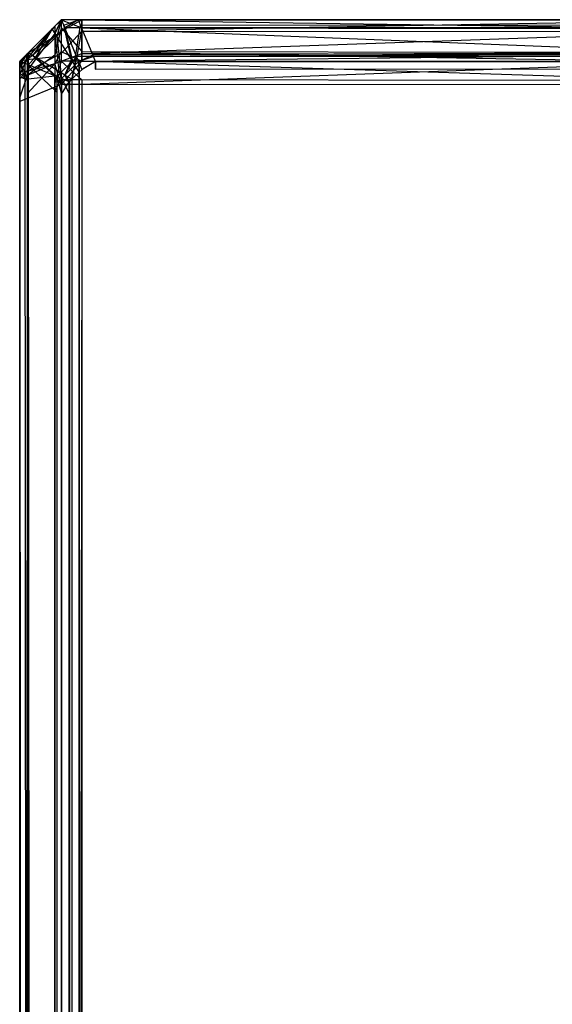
# Model space of a CAD drawing. Extents: x 0 to 0.996, y -0.498 to 0.
# Tile 39 of 101: x 0 to 0.0064, y -0.01182 to 0. Entities that reach past the tile are written whole.
import ezdxf

# ---------------------------------------------------------------- set-up
doc = ezdxf.new("R2010")
doc.units = 0
doc.layers.add('L31_KORPUS3_2___REPLACEMTFOREMP', color=7, linetype='CONTINUOUS')
doc.layers.add('L33_KORPUS3_4___REPLACEMTFOREMP', color=7, linetype='CONTINUOUS')

msp = doc.modelspace()

# ---------------------------------------------------------------- linework, layer by layer
at = {"layer": 'L31_KORPUS3_2___REPLACEMTFOREMP', "color": 8}
for points, invisible_edges in [([(0.000104, -0.000399, 0.00719), (0.000392, -0.000111, 0.007018), (0.000104, -0.000399, 0.007018), (0.000104, -0.000399, 0.00719)], 13), ([(0.000392, -0.000111, 0.007018), (0.000104, -0.000399, 0.00719), (0.000392, -0.000111, 0.00719), (0.000392, -0.000111, 0.007018)], 14), ([(0.000191, -0.000452, 0.007289), (0.000392, -0.000111, 0.00719), (0.000104, -0.000399, 0.00719), (0.000191, -0.000452, 0.007289)], 13), ([(0.000104, -0.000399, 0.007018), (0.000392, -0.000111, 0.000565), (0.000104, -0.000399, 0.000565), (0.000104, -0.000399, 0.007018)], 13), ([(0.000392, -0.000111, 0.000565), (0.000104, -0.000399, 0.007018), (0.000392, -0.000111, 0.007018), (0.000392, -0.000111, 0.000565)], 14), ([(0.000104, -0.000399, 0.000565), (0.000392, -0.000111, 0.0005), (0.000104, -0.000399, 0.0005), (0.000104, -0.000399, 0.000565)], 13), ([(0.000392, -0.000111, 0.0005), (0.000104, -0.000399, 0.000565), (0.000392, -0.000111, 0.000565), (0.000392, -0.000111, 0.0005)], 14), ([(0.000392, -0.000111, 0.0005), (0.00016, -0.000433, 0.000436), (0.000104, -0.000399, 0.0005), (0.000392, -0.000111, 0.0005)], 13), ([(0.00016, -0.000433, 0.000436), (0.000392, -0.000111, 0.0005), (0.000427, -0.000166, 0.000436), (0.00016, -0.000433, 0.000436)], 14), ([(0.000392, -0.000111, 0.00719), (0.000191, -0.000452, 0.007289), (0.000446, -0.000197, 0.007289), (0.000392, -0.000111, 0.00719)], 14), ([(0.000502, -0.000001, 0.0005), (0.000427, -0.000166, 0.000436), (0.000392, -0.000111, 0.0005), (0.000502, -0.000001, 0.0005)], 13), ([(0.000392, -0.000111, 0.000565), (0.000502, -0.000001, 0.0005), (0.000392, -0.000111, 0.0005), (0.000392, -0.000111, 0.000565)], 13), ([(0.000502, -0.000001, 0.0005), (0.000392, -0.000111, 0.000565), (0.000502, -0.000001, 0.000565), (0.000502, -0.000001, 0.0005)], 14), ([(0.000392, -0.000111, 0.007018), (0.000502, -0.000001, 0.000565), (0.000392, -0.000111, 0.000565), (0.000392, -0.000111, 0.007018)], 13), ([(0.000502, -0.000001, 0.000565), (0.000392, -0.000111, 0.007018), (0.000502, -0.000001, 0.007018), (0.000502, -0.000001, 0.000565)], 14), ([(0.000446, -0.000197, 0.007289), (0.000502, -0.000001, 0.00719), (0.000392, -0.000111, 0.00719), (0.000446, -0.000197, 0.007289)], 13), ([(0.000392, -0.000111, 0.00719), (0.000502, -0.000001, 0.007018), (0.000392, -0.000111, 0.007018), (0.000392, -0.000111, 0.00719)], 13), ([(0.000502, -0.000001, 0.007018), (0.000392, -0.000111, 0.00719), (0.000502, -0.000001, 0.00719), (0.000502, -0.000001, 0.007018)], 14), ([(0.000427, -0.000166, 0.000436), (0.000502, -0.000001, 0.0005), (0.000529, -0.000065, 0.000436), (0.000427, -0.000166, 0.000436)], 14), ([(0.000529, -0.000065, 0.000436), (0.000621, -0.000477, 0.00008), (0.000427, -0.000166, 0.000436), (0.000529, -0.000065, 0.000436)], 13), ([(0.000502, -0.000001, 0.00719), (0.000446, -0.000197, 0.007289), (0.000543, -0.0001, 0.007289), (0.000502, -0.000001, 0.00719)], 14), ([(0.000633, -0.000497, 0.007633), (0.000543, -0.0001, 0.007289), (0.000446, -0.000197, 0.007289), (0.000633, -0.000497, 0.007633)], 13), ([(0.000543, -0.0001, 0.007289), (0.000705, -0.000001, 0.00719), (0.000502, -0.000001, 0.00719), (0.000543, -0.0001, 0.007289)], 13), ([(0.000502, -0.000001, 0.007018), (0.000705, -0.000001, 0.000565), (0.000502, -0.000001, 0.000565), (0.000502, -0.000001, 0.007018)], 13), ([(0.000705, -0.000001, 0.000565), (0.000502, -0.000001, 0.007018), (0.000705, -0.000001, 0.007018), (0.000705, -0.000001, 0.000565)], 14), ([(0.000502, -0.000001, 0.00719), (0.000705, -0.000001, 0.007018), (0.000502, -0.000001, 0.007018), (0.000502, -0.000001, 0.00719)], 13), ([(0.000705, -0.000001, 0.007018), (0.000502, -0.000001, 0.00719), (0.000705, -0.000001, 0.00719), (0.000705, -0.000001, 0.007018)], 14), ([(0.000502, -0.000001, 0.000565), (0.000705, -0.000001, 0.0005), (0.000502, -0.000001, 0.0005), (0.000502, -0.000001, 0.000565)], 13), ([(0.000705, -0.000001, 0.0005), (0.000502, -0.000001, 0.000565), (0.000705, -0.000001, 0.000565), (0.000705, -0.000001, 0.0005)], 14), ([(0.000705, -0.000001, 0.0005), (0.000529, -0.000065, 0.000436), (0.000502, -0.000001, 0.0005), (0.000705, -0.000001, 0.0005)], 13), ([(0.000529, -0.000065, 0.000436), (0.000705, -0.000001, 0.0005), (0.000732, -0.000065, 0.000436), (0.000529, -0.000065, 0.000436)], 14), ([(0.000621, -0.000477, 0.00008), (0.000529, -0.000065, 0.000436), (0.000676, -0.000421, 0.00008), (0.000621, -0.000477, 0.00008)], 14), ([(0.000732, -0.000065, 0.000436), (0.000676, -0.000421, 0.00008), (0.000529, -0.000065, 0.000436), (0.000732, -0.000065, 0.000436)], 13), ([(0.000705, -0.000001, 0.00719), (0.000543, -0.0001, 0.007289), (0.000746, -0.0001, 0.007289), (0.000705, -0.000001, 0.00719)], 14), ([(0.000543, -0.0001, 0.007289), (0.000633, -0.000497, 0.007633), (0.000686, -0.000444, 0.007633), (0.000543, -0.0001, 0.007289)], 14), ([(0.000686, -0.000444, 0.007633), (0.000746, -0.0001, 0.007289), (0.000543, -0.0001, 0.007289), (0.000686, -0.000444, 0.007633)], 13), ([(0.000676, -0.000421, 0.00008), (0.000732, -0.000065, 0.000436), (0.000879, -0.000421, 0.00008), (0.000676, -0.000421, 0.00008)], 14), ([(0.000746, -0.0001, 0.007289), (0.000686, -0.000444, 0.007633), (0.000889, -0.000444, 0.007633), (0.000746, -0.0001, 0.007289)], 14), ([(0.000746, -0.0001, 0.007289), (0.098, -0.000001, 0.00719), (0.000705, -0.000001, 0.00719), (0.000746, -0.0001, 0.007289)], 13), ([(0.000705, -0.000001, 0.000565), (0.098, -0.000001, 0.007018), (0.098, -0.000001, 0.000565), (0.000705, -0.000001, 0.000565)], 13), ([(0.098, -0.000001, 0.007018), (0.000705, -0.000001, 0.000565), (0.000705, -0.000001, 0.007018), (0.098, -0.000001, 0.007018)], 14), ([(0.000705, -0.000001, 0.00719), (0.098, -0.000001, 0.007018), (0.000705, -0.000001, 0.007018), (0.000705, -0.000001, 0.00719)], 13), ([(0.098, -0.000001, 0.007018), (0.000705, -0.000001, 0.00719), (0.098, -0.000001, 0.00719), (0.098, -0.000001, 0.007018)], 14), ([(0.098, -0.000001, 0.0005), (0.000732, -0.000065, 0.000436), (0.000705, -0.000001, 0.0005), (0.098, -0.000001, 0.0005)], 13), ([(0.000705, -0.000001, 0.000565), (0.098, -0.000001, 0.0005), (0.000705, -0.000001, 0.0005), (0.000705, -0.000001, 0.000565)], 13), ([(0.098, -0.000001, 0.0005), (0.000705, -0.000001, 0.000565), (0.098, -0.000001, 0.000565), (0.098, -0.000001, 0.0005)], 14), ([(0.000732, -0.000065, 0.000436), (0.098, -0.000001, 0.0005), (0.098, -0.000065, 0.000436), (0.000732, -0.000065, 0.000436)], 14), ([(0.098, -0.000065, 0.000436), (0.000879, -0.000421, 0.00008), (0.000732, -0.000065, 0.000436), (0.098, -0.000065, 0.000436)], 13), ([(0.098, -0.000001, 0.00719), (0.000746, -0.0001, 0.007289), (0.098, -0.0001, 0.007289), (0.098, -0.000001, 0.00719)], 14), ([(0.000889, -0.000444, 0.007633), (0.098, -0.0001, 0.007289), (0.000746, -0.0001, 0.007289), (0.000889, -0.000444, 0.007633)], 13), ([(0.000879, -0.000421, 0.00008), (0.098, -0.000065, 0.000436), (0.098, -0.000421, 0.00008), (0.000879, -0.000421, 0.00008)], 14), ([(0.098, -0.0001, 0.007289), (0.000889, -0.000444, 0.007633), (0.098, -0.000444, 0.007633), (0.098, -0.0001, 0.007289)], 14), ([(0.000427, -0.000166, 0.000436), (0.000474, -0.000623, 0.00008), (0.00016, -0.000433, 0.000436), (0.000427, -0.000166, 0.000436)], 13), ([(0.000494, -0.000636, 0.007633), (0.000446, -0.000197, 0.007289), (0.000191, -0.000452, 0.007289), (0.000494, -0.000636, 0.007633)], 13), ([(0.000474, -0.000623, 0.00008), (0.000427, -0.000166, 0.000436), (0.000621, -0.000477, 0.00008), (0.000474, -0.000623, 0.00008)], 14), ([(0.000446, -0.000197, 0.007289), (0.000494, -0.000636, 0.007633), (0.000633, -0.000497, 0.007633), (0.000446, -0.000197, 0.007289)], 14), ([(0.000002, -0.000501, 0.00719), (0.000104, -0.000399, 0.007018), (0.000002, -0.000501, 0.007018), (0.000002, -0.000501, 0.00719)], 13), ([(0.000104, -0.000399, 0.007018), (0.000002, -0.000501, 0.00719), (0.000104, -0.000399, 0.00719), (0.000104, -0.000399, 0.007018)], 14), ([(0.000101, -0.000542, 0.007289), (0.000104, -0.000399, 0.00719), (0.000002, -0.000501, 0.00719), (0.000101, -0.000542, 0.007289)], 13), ([(0.000002, -0.000501, 0.007018), (0.000104, -0.000399, 0.000565), (0.000002, -0.000501, 0.000565), (0.000002, -0.000501, 0.007018)], 13), ([(0.000104, -0.000399, 0.000565), (0.000002, -0.000501, 0.007018), (0.000104, -0.000399, 0.007018), (0.000104, -0.000399, 0.000565)], 14), ([(0.000002, -0.000501, 0.000565), (0.000104, -0.000399, 0.0005), (0.000002, -0.000501, 0.0005), (0.000002, -0.000501, 0.000565)], 13), ([(0.000104, -0.000399, 0.0005), (0.000002, -0.000501, 0.000565), (0.000104, -0.000399, 0.000565), (0.000104, -0.000399, 0.0005)], 14), ([(0.000104, -0.000399, 0.0005), (0.000066, -0.000527, 0.000436), (0.000002, -0.000501, 0.0005), (0.000104, -0.000399, 0.0005)], 13), ([(0.000066, -0.000527, 0.000436), (0.000104, -0.000399, 0.0005), (0.00016, -0.000433, 0.000436), (0.000066, -0.000527, 0.000436)], 14), ([(0.00016, -0.000433, 0.000436), (0.000423, -0.000675, 0.00008), (0.000066, -0.000527, 0.000436), (0.00016, -0.000433, 0.000436)], 13), ([(0.000104, -0.000399, 0.00719), (0.000101, -0.000542, 0.007289), (0.000191, -0.000452, 0.007289), (0.000104, -0.000399, 0.00719)], 14), ([(0.000445, -0.000685, 0.007633), (0.000191, -0.000452, 0.007289), (0.000101, -0.000542, 0.007289), (0.000445, -0.000685, 0.007633)], 13), ([(0.000423, -0.000675, 0.00008), (0.00016, -0.000433, 0.000436), (0.000474, -0.000623, 0.00008), (0.000423, -0.000675, 0.00008)], 14), ([(0.000191, -0.000452, 0.007289), (0.000445, -0.000685, 0.007633), (0.000494, -0.000636, 0.007633), (0.000191, -0.000452, 0.007289)], 14), ([(0.000676, -0.000421, 0.00008), (0.000664, -0.000546), (0.000621, -0.000477, 0.00008), (0.000676, -0.000421, 0.00008)], 13), ([(0.000664, -0.000546, 0.00769), (0.000686, -0.000444, 0.007633), (0.000633, -0.000497, 0.007633), (0.000664, -0.000546, 0.00769)], 13), ([(0.000664, -0.000546), (0.000676, -0.000421, 0.00008), (0.000709, -0.000501), (0.000664, -0.000546)], 14), ([(0.000686, -0.000444, 0.007633), (0.000664, -0.000546, 0.00769), (0.000709, -0.000501, 0.00769), (0.000686, -0.000444, 0.007633)], 14), ([(0.000879, -0.000421, 0.00008), (0.000709, -0.000501), (0.000676, -0.000421, 0.00008), (0.000879, -0.000421, 0.00008)], 13), ([(0.000709, -0.000501, 0.00769), (0.000889, -0.000444, 0.007633), (0.000686, -0.000444, 0.007633), (0.000709, -0.000501, 0.00769)], 13), ([(0.000709, -0.000501), (0.000879, -0.000421, 0.00008), (0.000912, -0.000501), (0.000709, -0.000501)], 14), ([(0.000889, -0.000444, 0.007633), (0.000709, -0.000501, 0.00769), (0.000912, -0.000501, 0.00769), (0.000889, -0.000444, 0.007633)], 14), ([(0.098, -0.000421, 0.00008), (0.000912, -0.000501), (0.000879, -0.000421, 0.00008), (0.098, -0.000421, 0.00008)], 13), ([(0.000912, -0.000501, 0.00769), (0.098, -0.000444, 0.007633), (0.000889, -0.000444, 0.007633), (0.000912, -0.000501, 0.00769)], 13), ([(0.000912, -0.000501), (0.098, -0.000421, 0.00008), (0.098, -0.000501), (0.000912, -0.000501)], 14), ([(0.098, -0.000444, 0.007633), (0.000912, -0.000501, 0.00769), (0.098, -0.000501, 0.00769), (0.098, -0.000444, 0.007633)], 14), ([(0.000002, -0.000501, 0.007018), (0.000002, -0.000687, 0.000565), (0.000002, -0.000687, 0.007018), (0.000002, -0.000501, 0.007018)], 13), ([(0.000002, -0.000687, 0.000565), (0.000002, -0.000501, 0.007018), (0.000002, -0.000501, 0.000565), (0.000002, -0.000687, 0.000565)], 14), ([(0.000002, -0.000501, 0.00719), (0.000002, -0.000687, 0.007018), (0.000002, -0.000687, 0.00719), (0.000002, -0.000501, 0.00719)], 13), ([(0.000002, -0.000687, 0.007018), (0.000002, -0.000501, 0.00719), (0.000002, -0.000501, 0.007018), (0.000002, -0.000687, 0.007018)], 14), ([(0.000002, -0.000501, 0.0005), (0.000066, -0.000714, 0.000436), (0.000002, -0.000687, 0.0005), (0.000002, -0.000501, 0.0005)], 13), ([(0.000066, -0.000714, 0.000436), (0.000002, -0.000501, 0.0005), (0.000066, -0.000527, 0.000436), (0.000066, -0.000714, 0.000436)], 14), ([(0.000002, -0.000501, 0.000565), (0.000002, -0.000687, 0.0005), (0.000002, -0.000687, 0.000565), (0.000002, -0.000501, 0.000565)], 13), ([(0.000002, -0.000687, 0.0005), (0.000002, -0.000501, 0.000565), (0.000002, -0.000501, 0.0005), (0.000002, -0.000687, 0.0005)], 14), ([(0.000101, -0.000728, 0.007289), (0.000002, -0.000501, 0.00719), (0.000002, -0.000687, 0.00719), (0.000101, -0.000728, 0.007289)], 13), ([(0.000002, -0.000501, 0.00719), (0.000101, -0.000728, 0.007289), (0.000101, -0.000542, 0.007289), (0.000002, -0.000501, 0.00719)], 14), ([(0.000423, -0.000675, 0.00008), (0.000066, -0.000714, 0.000436), (0.000066, -0.000527, 0.000436), (0.000423, -0.000675, 0.00008)], 13), ([(0.000445, -0.000871, 0.007633), (0.000101, -0.000542, 0.007289), (0.000101, -0.000728, 0.007289), (0.000445, -0.000871, 0.007633)], 13), ([(0.000101, -0.000542, 0.007289), (0.000445, -0.000871, 0.007633), (0.000445, -0.000685, 0.007633), (0.000101, -0.000542, 0.007289)], 14), ([(0.000621, -0.000477, 0.00008), (0.000544, -0.000666), (0.000474, -0.000623, 0.00008), (0.000621, -0.000477, 0.00008)], 13), ([(0.000544, -0.000666, 0.00769), (0.000633, -0.000497, 0.007633), (0.000494, -0.000636, 0.007633), (0.000544, -0.000666, 0.00769)], 13), ([(0.000544, -0.000666), (0.000621, -0.000477, 0.00008), (0.000664, -0.000546), (0.000544, -0.000666)], 14), ([(0.000633, -0.000497, 0.007633), (0.000544, -0.000666, 0.00769), (0.000664, -0.000546, 0.00769), (0.000633, -0.000497, 0.007633)], 14), ([(0.000628, -0.000717, 0.00769), (0.000664, -0.000546, 0.00769), (0.000544, -0.000666, 0.00769), (0.000628, -0.000717, 0.00769)], 13), ([(0.000664, -0.000546), (0.000627, -0.000716), (0.000544, -0.000666), (0.000664, -0.000546)], 13), ([(0.000627, -0.000716), (0.000664, -0.000546), (0.000715, -0.000629), (0.000627, -0.000716)], 14), ([(0.000664, -0.000546, 0.00769), (0.000628, -0.000717, 0.00769), (0.000716, -0.00063, 0.00769), (0.000664, -0.000546, 0.00769)], 14), ([(0.000709, -0.000501), (0.000715, -0.000629), (0.000664, -0.000546), (0.000709, -0.000501)], 13), ([(0.000716, -0.00063, 0.00769), (0.000709, -0.000501, 0.00769), (0.000664, -0.000546, 0.00769), (0.000716, -0.00063, 0.00769)], 13), ([(0.000715, -0.000629), (0.000709, -0.000501), (0.000748, -0.000595), (0.000715, -0.000629)], 14), ([(0.000912, -0.000501), (0.000748, -0.000595), (0.000709, -0.000501), (0.000912, -0.000501)], 13), ([(0.000749, -0.000597, 0.00769), (0.000912, -0.000501, 0.00769), (0.000709, -0.000501, 0.00769), (0.000749, -0.000597, 0.00769)], 13), ([(0.000709, -0.000501, 0.00769), (0.000716, -0.00063, 0.00769), (0.000749, -0.000597, 0.00769), (0.000709, -0.000501, 0.00769)], 14), ([(0.000748, -0.000595), (0.000912, -0.000501), (0.000912, -0.000595), (0.000748, -0.000595)], 14), ([(0.000912, -0.000501, 0.00769), (0.000749, -0.000597, 0.00769), (0.000912, -0.000597, 0.00769), (0.000912, -0.000501, 0.00769)], 14), ([(0.098, -0.000501), (0.000912, -0.000595), (0.000912, -0.000501), (0.098, -0.000501)], 13), ([(0.000912, -0.000595), (0.098, -0.000501), (0.098, -0.000595), (0.000912, -0.000595)], 14), ([(0.098, -0.000597, 0.00769), (0.000912, -0.000501, 0.00769), (0.000912, -0.000597, 0.00769), (0.098, -0.000597, 0.00769)], 13), ([(0.000912, -0.000501, 0.00769), (0.098, -0.000597, 0.00769), (0.098, -0.000501, 0.00769), (0.000912, -0.000501, 0.00769)], 14), ([(0.000002, -0.000687, 0.007018), (0.000002, -0.497292, 0.000565), (0.000002, -0.497292, 0.007018), (0.000002, -0.000687, 0.007018)], 13), ([(0.000002, -0.497292, 0.000565), (0.000002, -0.000687, 0.007018), (0.000002, -0.000687, 0.000565), (0.000002, -0.497292, 0.000565)], 14), ([(0.000002, -0.000687, 0.00719), (0.000002, -0.497292, 0.007018), (0.000002, -0.497292, 0.00719), (0.000002, -0.000687, 0.00719)], 13), ([(0.000002, -0.497292, 0.007018), (0.000002, -0.000687, 0.00719), (0.000002, -0.000687, 0.007018), (0.000002, -0.497292, 0.007018)], 14), ([(0.000101, -0.497252, 0.007289), (0.000002, -0.000687, 0.00719), (0.000002, -0.497292, 0.00719), (0.000101, -0.497252, 0.007289)], 13), ([(0.000002, -0.000687, 0.00719), (0.000101, -0.497252, 0.007289), (0.000101, -0.000728, 0.007289), (0.000002, -0.000687, 0.00719)], 14), ([(0.000002, -0.000687, 0.000565), (0.000002, -0.497292, 0.0005), (0.000002, -0.497292, 0.000565), (0.000002, -0.000687, 0.000565)], 13), ([(0.000002, -0.497292, 0.0005), (0.000002, -0.000687, 0.000565), (0.000002, -0.000687, 0.0005), (0.000002, -0.497292, 0.0005)], 14), ([(0.000002, -0.000687, 0.0005), (0.000066, -0.497266, 0.000436), (0.000002, -0.497292, 0.0005), (0.000002, -0.000687, 0.0005)], 13), ([(0.000066, -0.497266, 0.000436), (0.000002, -0.000687, 0.0005), (0.000066, -0.000714, 0.000436), (0.000066, -0.497266, 0.000436)], 14), ([(0.000066, -0.000714, 0.000436), (0.000423, -0.000675, 0.00008), (0.000423, -0.000861, 0.00008), (0.000066, -0.000714, 0.000436)], 14), ([(0.000474, -0.000623, 0.00008), (0.000502, -0.000708), (0.000423, -0.000675, 0.00008), (0.000474, -0.000623, 0.00008)], 13), ([(0.000502, -0.000708), (0.000423, -0.000861, 0.00008), (0.000423, -0.000675, 0.00008), (0.000502, -0.000708)], 13), ([(0.000423, -0.000861, 0.00008), (0.000502, -0.000708), (0.000502, -0.000894), (0.000423, -0.000861, 0.00008)], 14), ([(0.000502, -0.000708, 0.00769), (0.000494, -0.000636, 0.007633), (0.000445, -0.000685, 0.007633), (0.000502, -0.000708, 0.00769)], 13), ([(0.000502, -0.000894, 0.00769), (0.000445, -0.000685, 0.007633), (0.000445, -0.000871, 0.007633), (0.000502, -0.000894, 0.00769)], 13), ([(0.000445, -0.000685, 0.007633), (0.000502, -0.000894, 0.00769), (0.000502, -0.000708, 0.00769), (0.000445, -0.000685, 0.007633)], 14), ([(0.000502, -0.000708), (0.000474, -0.000623, 0.00008), (0.000544, -0.000666), (0.000502, -0.000708)], 14), ([(0.000494, -0.000636, 0.007633), (0.000502, -0.000708, 0.00769), (0.000544, -0.000666, 0.00769), (0.000494, -0.000636, 0.007633)], 14), ([(0.000598, -0.000748, 0.00769), (0.000544, -0.000666, 0.00769), (0.000502, -0.000708, 0.00769), (0.000598, -0.000748, 0.00769)], 13), ([(0.000544, -0.000666), (0.000596, -0.000747), (0.000502, -0.000708), (0.000544, -0.000666)], 13), ([(0.000596, -0.000747), (0.000502, -0.000894), (0.000502, -0.000708), (0.000596, -0.000747)], 13), ([(0.000598, -0.000894, 0.00769), (0.000502, -0.000708, 0.00769), (0.000502, -0.000894, 0.00769), (0.000598, -0.000894, 0.00769)], 13), ([(0.000502, -0.000708, 0.00769), (0.000598, -0.000894, 0.00769), (0.000598, -0.000748, 0.00769), (0.000502, -0.000708, 0.00769)], 14), ([(0.000544, -0.000666, 0.00769), (0.000598, -0.000748, 0.00769), (0.000628, -0.000717, 0.00769), (0.000544, -0.000666, 0.00769)], 14), ([(0.000596, -0.000747), (0.000544, -0.000666), (0.000627, -0.000716), (0.000596, -0.000747)], 14), ([(0.000632, -0.497291), (0.000627, -0.000716), (0.000715, -0.000629), (0.000632, -0.497291)], 13), ([(0.000628, -0.000717, 0.00769), (0.000634, -0.49729, 0.00769), (0.000716, -0.00063, 0.00769), (0.000628, -0.000717, 0.00769)], 13), ([(0.000632, -0.497291), (0.000715, -0.000629), (0.000711, -0.49737), (0.000632, -0.497291)], 10), ([(0.000716, -0.00063, 0.00769), (0.000634, -0.49729, 0.00769), (0.000712, -0.497369, 0.00769), (0.000716, -0.00063, 0.00769)], 10), ([(0.000711, -0.49737), (0.000715, -0.000629), (0.000748, -0.497407), (0.000711, -0.49737)], 13), ([(0.000716, -0.00063, 0.00769), (0.000712, -0.497369, 0.00769), (0.000749, -0.497405, 0.00769), (0.000716, -0.00063, 0.00769)], 13), ([(0.000748, -0.497407), (0.000715, -0.000629), (0.000748, -0.000595), (0.000748, -0.497407)], 14), ([(0.000716, -0.00063, 0.00769), (0.000749, -0.497405, 0.00769), (0.000749, -0.000597, 0.00769), (0.000716, -0.00063, 0.00769)], 10), ([(0.000748, -0.497407), (0.000748, -0.000595), (0.000909, -0.497407), (0.000748, -0.497407)], 15), ([(0.000909, -0.497407), (0.000748, -0.000595), (0.000912, -0.000595), (0.000909, -0.497407)], 15), ([(0.000749, -0.000597, 0.00769), (0.000749, -0.497405, 0.00769), (0.000909, -0.497405, 0.00769), (0.000749, -0.000597, 0.00769)], 15), ([(0.000749, -0.000597, 0.00769), (0.000909, -0.497405, 0.00769), (0.000912, -0.000597, 0.00769), (0.000749, -0.000597, 0.00769)], 15), ([(0.000909, -0.497407), (0.000912, -0.000595), (0.098, -0.497407), (0.000909, -0.497407)], 15), ([(0.000912, -0.000597, 0.00769), (0.000909, -0.497405, 0.00769), (0.098, -0.497405, 0.00769), (0.000912, -0.000597, 0.00769)], 15), ([(0.098, -0.497407), (0.000912, -0.000595), (0.098, -0.000595), (0.098, -0.497407)], 15), ([(0.000912, -0.000597, 0.00769), (0.098, -0.497405, 0.00769), (0.098, -0.000597, 0.00769), (0.000912, -0.000597, 0.00769)], 15), ([(0.000066, -0.000714, 0.000436), (0.000423, -0.497118, 0.00008), (0.000066, -0.497266, 0.000436), (0.000066, -0.000714, 0.000436)], 13), ([(0.000423, -0.497118, 0.00008), (0.000066, -0.000714, 0.000436), (0.000423, -0.000861, 0.00008), (0.000423, -0.497118, 0.00008)], 14), ([(0.000445, -0.497109, 0.007633), (0.000101, -0.000728, 0.007289), (0.000101, -0.497252, 0.007289), (0.000445, -0.497109, 0.007633)], 13), ([(0.000101, -0.000728, 0.007289), (0.000445, -0.497109, 0.007633), (0.000445, -0.000871, 0.007633), (0.000101, -0.000728, 0.007289)], 14), ([(0.000502, -0.000894), (0.000596, -0.000747), (0.000596, -0.000894), (0.000502, -0.000894)], 14), ([(0.000627, -0.000716), (0.000596, -0.000894), (0.000596, -0.000747), (0.000627, -0.000716)], 13), ([(0.000632, -0.497291), (0.000596, -0.000894), (0.000627, -0.000716), (0.000632, -0.497291)], 10), ([(0.000598, -0.000748, 0.00769), (0.000634, -0.49729, 0.00769), (0.000628, -0.000717, 0.00769), (0.000598, -0.000748, 0.00769)], 10), ([(0.000598, -0.000894, 0.00769), (0.000634, -0.49729, 0.00769), (0.000598, -0.000748, 0.00769), (0.000598, -0.000894, 0.00769)], 13), ([(0.000423, -0.000861, 0.00008), (0.000502, -0.497086), (0.000423, -0.497118, 0.00008), (0.000423, -0.000861, 0.00008)], 13), ([(0.000502, -0.497086), (0.000423, -0.000861, 0.00008), (0.000502, -0.000894), (0.000502, -0.497086)], 14), ([(0.000502, -0.497086, 0.00769), (0.000445, -0.000871, 0.007633), (0.000445, -0.497109, 0.007633), (0.000502, -0.497086, 0.00769)], 13), ([(0.000445, -0.000871, 0.007633), (0.000502, -0.497086, 0.00769), (0.000502, -0.000894, 0.00769), (0.000445, -0.000871, 0.007633)], 14), ([(0.000502, -0.000894), (0.000596, -0.497086), (0.000502, -0.497086), (0.000502, -0.000894)], 13), ([(0.000596, -0.497086), (0.000502, -0.000894), (0.000596, -0.000894), (0.000596, -0.497086)], 14), ([(0.000598, -0.497086, 0.00769), (0.000502, -0.000894, 0.00769), (0.000502, -0.497086, 0.00769), (0.000598, -0.497086, 0.00769)], 13), ([(0.000502, -0.000894, 0.00769), (0.000598, -0.497086, 0.00769), (0.000598, -0.000894, 0.00769), (0.000502, -0.000894, 0.00769)], 14), ([(0.000596, -0.000894), (0.000596, -0.497255), (0.000596, -0.497086), (0.000596, -0.000894)], 10), ([(0.000596, -0.497255), (0.000596, -0.000894), (0.000632, -0.497291), (0.000596, -0.497255)], 13), ([(0.000598, -0.497086, 0.00769), (0.000634, -0.49729, 0.00769), (0.000598, -0.000894, 0.00769), (0.000598, -0.497086, 0.00769)], 10)]:
    msp.add_3dface(points, dxfattribs=dict(at, invisible_edges=invisible_edges))
at = {"layer": 'L33_KORPUS3_4___REPLACEMTFOREMP', "color": 8, "invisible_edges": 14}
for points in [[(0.000424, -0.000077, 0.589587), (0.000424, -0.000077, 0.00767), (0.000089, -0.000411, 0.007808), (0.000424, -0.000077, 0.589587)], [(0.000424, -0.000077, 0.589587), (0.000089, -0.000411, 0.007808), (0.000089, -0.000411, 0.589449), (0.000424, -0.000077, 0.589587)], [(0.000424, -0.000077, 0.589859), (0.000424, -0.000077, 0.589587), (0.000089, -0.000411, 0.589449), (0.000424, -0.000077, 0.589859)], [(0.000424, -0.000077, 0.589859), (0.000089, -0.000411, 0.589449), (0.000089, -0.000411, 0.58972), (0.000424, -0.000077, 0.589859)], [(0.000424, -0.000077, 0.00767), (0.000424, -0.000077, 0.007419), (0.000089, -0.000411, 0.007558), (0.000424, -0.000077, 0.00767)], [(0.000089, -0.000411, 0.007808), (0.000424, -0.000077, 0.00767), (0.000089, -0.000411, 0.007558), (0.000089, -0.000411, 0.007808)], [(0.000424, -0.000077, 0.007419), (0.000089, -0.000462, 0.007506), (0.000089, -0.000411, 0.007558), (0.000424, -0.000077, 0.007419)], [(0.000424, -0.000077, 0.007419), (0.000424, -0.000167, 0.007329), (0.000089, -0.000462, 0.007506), (0.000424, -0.000077, 0.007419)], [(0.000424, -0.000077, 0.589859), (0.000089, -0.000411, 0.58972), (0.000424, -0.000201, 0.589983), (0.000424, -0.000077, 0.589859)], [(0.0005, -0.000001, 0.007387), (0.000424, -0.000167, 0.007329), (0.000424, -0.000077, 0.007419), (0.0005, -0.000001, 0.007387)], [(0.0005, -0.000001, 0.007387), (0.0005, -0.0001, 0.007288), (0.000424, -0.000167, 0.007329), (0.0005, -0.000001, 0.007387)], [(0.0005, -0.000001, 0.007638), (0.0005, -0.000001, 0.007387), (0.000424, -0.000077, 0.007419), (0.0005, -0.000001, 0.007638)], [(0.000424, -0.000077, 0.00767), (0.0005, -0.000001, 0.007638), (0.000424, -0.000077, 0.007419), (0.000424, -0.000077, 0.00767)], [(0.0005, -0.000001, 0.58989), (0.0005, -0.000001, 0.589619), (0.000424, -0.000077, 0.589587), (0.0005, -0.000001, 0.58989)], [(0.0005, -0.000001, 0.58989), (0.000424, -0.000077, 0.589587), (0.000424, -0.000077, 0.589859), (0.0005, -0.000001, 0.58989)], [(0.0005, -0.000001, 0.589619), (0.0005, -0.000001, 0.007638), (0.000424, -0.000077, 0.00767), (0.0005, -0.000001, 0.589619)], [(0.0005, -0.000001, 0.589619), (0.000424, -0.000077, 0.00767), (0.000424, -0.000077, 0.589587), (0.0005, -0.000001, 0.589619)], [(0.0005, -0.000001, 0.58989), (0.000424, -0.000077, 0.589859), (0.0005, -0.000137, 0.590027), (0.0005, -0.000001, 0.58989)], [(0.000424, -0.000077, 0.589859), (0.000424, -0.000201, 0.589983), (0.0005, -0.000137, 0.590027), (0.000424, -0.000077, 0.589859)], [(0.0005, -0.0001, 0.007288), (0.000424, -0.000425, 0.00707), (0.000424, -0.000167, 0.007329), (0.0005, -0.0001, 0.007288)], [(0.0005, -0.0001, 0.007288), (0.0005, -0.000383, 0.007005), (0.000424, -0.000425, 0.00707), (0.0005, -0.0001, 0.007288)], [(0.0005, -0.000001, 0.007387), (0.000746, -0.0001, 0.007288), (0.0005, -0.0001, 0.007288), (0.0005, -0.000001, 0.007387)], [(0.000746, -0.000001, 0.007387), (0.000746, -0.0001, 0.007288), (0.0005, -0.000001, 0.007387), (0.000746, -0.000001, 0.007387)], [(0.000746, -0.000137, 0.590027), (0.000746, -0.000001, 0.58989), (0.0005, -0.000137, 0.590027), (0.000746, -0.000137, 0.590027)], [(0.0005, -0.000137, 0.590027), (0.000746, -0.000001, 0.58989), (0.0005, -0.000001, 0.58989), (0.0005, -0.000137, 0.590027)], [(0.000746, -0.000001, 0.58989), (0.0005, -0.000001, 0.589619), (0.0005, -0.000001, 0.58989), (0.000746, -0.000001, 0.58989)], [(0.000746, -0.000001, 0.58989), (0.000746, -0.000001, 0.589619), (0.0005, -0.000001, 0.589619), (0.000746, -0.000001, 0.58989)], [(0.000746, -0.000001, 0.589619), (0.0005, -0.000001, 0.007638), (0.0005, -0.000001, 0.589619), (0.000746, -0.000001, 0.589619)], [(0.000746, -0.000001, 0.589619), (0.000746, -0.000001, 0.007638), (0.0005, -0.000001, 0.007638), (0.000746, -0.000001, 0.589619)], [(0.000746, -0.000001, 0.007638), (0.0005, -0.000001, 0.007387), (0.0005, -0.000001, 0.007638), (0.000746, -0.000001, 0.007638)], [(0.000746, -0.000001, 0.007638), (0.000746, -0.000001, 0.007387), (0.0005, -0.000001, 0.007387), (0.000746, -0.000001, 0.007638)], [(0.0005, -0.0001, 0.007288), (0.000746, -0.000383, 0.007005), (0.0005, -0.000383, 0.007005), (0.0005, -0.0001, 0.007288)], [(0.000746, -0.0001, 0.007288), (0.000746, -0.000383, 0.007005), (0.0005, -0.0001, 0.007288), (0.000746, -0.0001, 0.007288)], [(0.000746, -0.000001, 0.007638), (0.008115, -0.000009, 0.007638), (0.000746, -0.000001, 0.007387), (0.000746, -0.000001, 0.007638)], [(0.008115, -0.000009, 0.007638), (0.008115, -0.000009, 0.007387), (0.000746, -0.000001, 0.007387), (0.008115, -0.000009, 0.007638)], [(0.000746, -0.000001, 0.589619), (0.008115, -0.000009, 0.589619), (0.000746, -0.000001, 0.007638), (0.000746, -0.000001, 0.589619)], [(0.008115, -0.000009, 0.589619), (0.008115, -0.000009, 0.007638), (0.000746, -0.000001, 0.007638), (0.008115, -0.000009, 0.589619)], [(0.000746, -0.000001, 0.58989), (0.008115, -0.000009, 0.58989), (0.000746, -0.000001, 0.589619), (0.000746, -0.000001, 0.58989)], [(0.008115, -0.000009, 0.58989), (0.008115, -0.000009, 0.589619), (0.000746, -0.000001, 0.589619), (0.008115, -0.000009, 0.58989)], [(0.000746, -0.000137, 0.590027), (0.008115, -0.000009, 0.58989), (0.000746, -0.000001, 0.58989), (0.000746, -0.000137, 0.590027)], [(0.000746, -0.000001, 0.007387), (0.008115, -0.000108, 0.007288), (0.000746, -0.0001, 0.007288), (0.000746, -0.000001, 0.007387)], [(0.000746, -0.000001, 0.007387), (0.008115, -0.000009, 0.007387), (0.008115, -0.000108, 0.007288), (0.000746, -0.000001, 0.007387)], [(0.000746, -0.000137, 0.590027), (0.008115, -0.000146, 0.590027), (0.008115, -0.000009, 0.58989), (0.000746, -0.000137, 0.590027)], [(0.000746, -0.0001, 0.007288), (0.008115, -0.000391, 0.007005), (0.000746, -0.000383, 0.007005), (0.000746, -0.0001, 0.007288)], [(0.000746, -0.0001, 0.007288), (0.008115, -0.000108, 0.007288), (0.008115, -0.000391, 0.007005), (0.000746, -0.0001, 0.007288)], [(0.000424, -0.000167, 0.007329), (0.000089, -0.000609, 0.007359), (0.000089, -0.000462, 0.007506), (0.000424, -0.000167, 0.007329)], [(0.000424, -0.000167, 0.007329), (0.000424, -0.000425, 0.00707), (0.000089, -0.000609, 0.007359), (0.000424, -0.000167, 0.007329)], [(0.000424, -0.000201, 0.589983), (0.000089, -0.000482, 0.589791), (0.000424, -0.000448, 0.59023), (0.000424, -0.000201, 0.589983)], [(0.000424, -0.000201, 0.589983), (0.000089, -0.000411, 0.58972), (0.000089, -0.000482, 0.589791), (0.000424, -0.000201, 0.589983)], [(0.0005, -0.000137, 0.590027), (0.000424, -0.000201, 0.589983), (0.0005, -0.000408, 0.590299), (0.0005, -0.000137, 0.590027)], [(0.000424, -0.000201, 0.589983), (0.000424, -0.000448, 0.59023), (0.0005, -0.000408, 0.590299), (0.000424, -0.000201, 0.589983)], [(0.000746, -0.000408, 0.590299), (0.000746, -0.000137, 0.590027), (0.0005, -0.000408, 0.590299), (0.000746, -0.000408, 0.590299)], [(0.0005, -0.000408, 0.590299), (0.000746, -0.000137, 0.590027), (0.0005, -0.000137, 0.590027), (0.0005, -0.000408, 0.590299)], [(0.000746, -0.000408, 0.590299), (0.008115, -0.000146, 0.590027), (0.000746, -0.000137, 0.590027), (0.000746, -0.000408, 0.590299)], [(0.000746, -0.000408, 0.590299), (0.008115, -0.000417, 0.590299), (0.008115, -0.000146, 0.590027), (0.000746, -0.000408, 0.590299)], [(0.000089, -0.000411, 0.007808), (0.000089, -0.000411, 0.007558), (0, -0.0005, 0.007595), (0.000089, -0.000411, 0.007808)], [(0, -0.0005, 0.007845), (0.000089, -0.000411, 0.007808), (0, -0.0005, 0.007595), (0, -0.0005, 0.007845)], [(0.000089, -0.000411, 0.58972), (0.000089, -0.000411, 0.589449), (0, -0.0005, 0.589412), (0.000089, -0.000411, 0.58972)], [(0.000089, -0.000411, 0.58972), (0, -0.0005, 0.589412), (0, -0.0005, 0.589683), (0.000089, -0.000411, 0.58972)], [(0.000089, -0.000411, 0.589449), (0.000089, -0.000411, 0.007808), (0, -0.0005, 0.007845), (0.000089, -0.000411, 0.589449)], [(0.000089, -0.000411, 0.589449), (0, -0.0005, 0.007845), (0, -0.0005, 0.589412), (0.000089, -0.000411, 0.589449)], [(0.000089, -0.000411, 0.007558), (0, -0.000541, 0.007554), (0, -0.0005, 0.007595), (0.000089, -0.000411, 0.007558)], [(0.000089, -0.000411, 0.007558), (0.000089, -0.000462, 0.007506), (0, -0.000541, 0.007554), (0.000089, -0.000411, 0.007558)], [(0.000089, -0.000411, 0.58972), (0, -0.0005, 0.589683), (0.000089, -0.000482, 0.589791), (0.000089, -0.000411, 0.58972)], [(0.000089, -0.000462, 0.007506), (0, -0.000658, 0.007436), (0, -0.000541, 0.007554), (0.000089, -0.000462, 0.007506)], [(0.000089, -0.000462, 0.007506), (0.000089, -0.000609, 0.007359), (0, -0.000658, 0.007436), (0.000089, -0.000462, 0.007506)], [(0.000424, -0.000425, 0.00707), (0.000089, -0.00067, 0.007298), (0.000089, -0.000609, 0.007359), (0.000424, -0.000425, 0.00707)], [(0.000424, -0.000425, 0.00707), (0.000424, -0.000532, 0.006964), (0.000089, -0.00067, 0.007298), (0.000424, -0.000425, 0.00707)], [(0.000424, -0.000448, 0.59023), (0.000089, -0.000622, 0.589932), (0.000424, -0.000532, 0.590314), (0.000424, -0.000448, 0.59023)], [(0.000424, -0.000448, 0.59023), (0.000089, -0.000482, 0.589791), (0.000089, -0.000622, 0.589932), (0.000424, -0.000448, 0.59023)], [(0.0005, -0.000383, 0.007005), (0.000424, -0.000532, 0.006964), (0.000424, -0.000425, 0.00707), (0.0005, -0.000383, 0.007005)], [(0.0005, -0.000383, 0.007005), (0.0005, -0.0005, 0.006887), (0.000424, -0.000532, 0.006964), (0.0005, -0.000383, 0.007005)], [(0.0005, -0.000408, 0.590299), (0.000424, -0.000448, 0.59023), (0.0005, -0.0005, 0.59039), (0.0005, -0.000408, 0.590299)], [(0.000424, -0.000448, 0.59023), (0.000424, -0.000532, 0.590314), (0.0005, -0.0005, 0.59039), (0.000424, -0.000448, 0.59023)], [(0.0005, -0.000383, 0.007005), (0.000746, -0.0005, 0.006887), (0.0005, -0.0005, 0.006887), (0.0005, -0.000383, 0.007005)], [(0.000746, -0.000383, 0.007005), (0.000746, -0.0005, 0.006887), (0.0005, -0.000383, 0.007005), (0.000746, -0.000383, 0.007005)], [(0.000746, -0.0005, 0.59039), (0.000746, -0.000408, 0.590299), (0.0005, -0.0005, 0.59039), (0.000746, -0.0005, 0.59039)], [(0.0005, -0.0005, 0.59039), (0.000746, -0.000408, 0.590299), (0.0005, -0.000408, 0.590299), (0.0005, -0.0005, 0.59039)], [(0.000746, -0.000383, 0.007005), (0.008115, -0.000509, 0.006887), (0.000746, -0.0005, 0.006887), (0.000746, -0.000383, 0.007005)], [(0.000746, -0.000383, 0.007005), (0.008115, -0.000391, 0.007005), (0.008115, -0.000509, 0.006887), (0.000746, -0.000383, 0.007005)], [(0.000746, -0.0005, 0.59039), (0.008115, -0.000417, 0.590299), (0.000746, -0.000408, 0.590299), (0.000746, -0.0005, 0.59039)], [(0.000746, -0.0005, 0.59039), (0.008115, -0.000509, 0.59039), (0.008115, -0.000417, 0.590299), (0.000746, -0.0005, 0.59039)], [(0.000089, -0.000482, 0.589791), (0, -0.000557, 0.58974), (0.000089, -0.000622, 0.589932), (0.000089, -0.000482, 0.589791)], [(0.000089, -0.000482, 0.589791), (0, -0.0005, 0.589683), (0, -0.000557, 0.58974), (0.000089, -0.000482, 0.589791)], [(0, -0.0005, 0.589412), (0, -0.000621, 0.007845), (0, -0.000622, 0.589412), (0, -0.0005, 0.589412)], [(0, -0.0005, 0.007845), (0, -0.000621, 0.007845), (0, -0.0005, 0.589412), (0, -0.0005, 0.007845)], [(0, -0.0005, 0.007595), (0, -0.000648, 0.007618), (0, -0.000621, 0.007645), (0, -0.0005, 0.007595)], [(0, -0.0005, 0.007595), (0, -0.000541, 0.007554), (0, -0.000648, 0.007618), (0, -0.0005, 0.007595)], [(0, -0.0005, 0.589683), (0, -0.000622, 0.589412), (0, -0.000622, 0.589633), (0, -0.0005, 0.589683)], [(0, -0.0005, 0.589412), (0, -0.000622, 0.589412), (0, -0.0005, 0.589683), (0, -0.0005, 0.589412)], [(0, -0.0005, 0.007845), (0, -0.000621, 0.007645), (0, -0.000621, 0.007845), (0, -0.0005, 0.007845)], [(0, -0.0005, 0.007595), (0, -0.000621, 0.007645), (0, -0.0005, 0.007845), (0, -0.0005, 0.007595)], [(0, -0.0005, 0.589683), (0, -0.000622, 0.589633), (0, -0.000557, 0.58974), (0, -0.0005, 0.589683)], [(0, -0.000541, 0.007554), (0, -0.000725, 0.007541), (0, -0.000648, 0.007618), (0, -0.000541, 0.007554)], [(0, -0.000541, 0.007554), (0, -0.000658, 0.007436), (0, -0.000725, 0.007541), (0, -0.000541, 0.007554)], [(0, -0.000557, 0.58974), (0, -0.000669, 0.589852), (0.000089, -0.000622, 0.589932), (0, -0.000557, 0.58974)], [(0, -0.000557, 0.58974), (0, -0.000659, 0.58967), (0, -0.000669, 0.589852), (0, -0.000557, 0.58974)], [(0, -0.000557, 0.58974), (0, -0.000622, 0.589633), (0, -0.000659, 0.58967), (0, -0.000557, 0.58974)], [(0.000424, -0.000532, 0.590314), (0.000089, -0.00067, 0.58998), (0.000424, -0.000809, 0.590314), (0.000424, -0.000532, 0.590314)], [(0.000424, -0.000532, 0.006964), (0.000089, -0.000892, 0.007298), (0.000089, -0.00067, 0.007298), (0.000424, -0.000532, 0.006964)], [(0.000424, -0.000532, 0.006964), (0.000424, -0.000754, 0.006964), (0.000089, -0.000892, 0.007298), (0.000424, -0.000532, 0.006964)], [(0.000424, -0.000532, 0.590314), (0.000089, -0.000622, 0.589932), (0.000089, -0.00067, 0.58998), (0.000424, -0.000532, 0.590314)], [(0.0005, -0.0005, 0.006887), (0.000424, -0.000754, 0.006964), (0.000424, -0.000532, 0.006964), (0.0005, -0.0005, 0.006887)], [(0.0005, -0.000723, 0.006887), (0.000424, -0.000754, 0.006964), (0.0005, -0.0005, 0.006887), (0.0005, -0.000723, 0.006887)], [(0.0005, -0.0005, 0.59039), (0.000424, -0.000532, 0.590314), (0.0005, -0.000777, 0.59039), (0.0005, -0.0005, 0.59039)], [(0.0005, -0.000777, 0.59039), (0.000424, -0.000532, 0.590314), (0.000424, -0.000809, 0.590314), (0.0005, -0.000777, 0.59039)], [(0.000746, -0.0005, 0.59039), (0.0005, -0.0005, 0.59039), (0.0005, -0.000777, 0.59039), (0.000746, -0.0005, 0.59039)], [(0.000746, -0.0005, 0.59039), (0.0005, -0.000777, 0.59039), (0.000746, -0.000777, 0.59039), (0.000746, -0.0005, 0.59039)], [(0.000746, -0.000723, 0.006887), (0.0005, -0.0005, 0.006887), (0.000746, -0.0005, 0.006887), (0.000746, -0.000723, 0.006887)], [(0.000746, -0.000723, 0.006887), (0.0005, -0.000723, 0.006887), (0.0005, -0.0005, 0.006887), (0.000746, -0.000723, 0.006887)], [(0.008115, -0.000731, 0.006887), (0.000746, -0.0005, 0.006887), (0.008115, -0.000509, 0.006887), (0.008115, -0.000731, 0.006887)], [(0.008115, -0.000731, 0.006887), (0.000746, -0.000723, 0.006887), (0.000746, -0.0005, 0.006887), (0.008115, -0.000731, 0.006887)], [(0.008115, -0.000509, 0.59039), (0.000746, -0.0005, 0.59039), (0.000746, -0.000777, 0.59039), (0.008115, -0.000509, 0.59039)], [(0.008115, -0.000509, 0.59039), (0.000746, -0.000777, 0.59039), (0.008115, -0.000786, 0.59039), (0.008115, -0.000509, 0.59039)], [(0.000089, -0.000609, 0.007359), (0, -0.000707, 0.007387), (0, -0.000658, 0.007436), (0.000089, -0.000609, 0.007359)], [(0.000089, -0.000609, 0.007359), (0.000089, -0.00067, 0.007298), (0, -0.000707, 0.007387), (0.000089, -0.000609, 0.007359)], [(0, -0.000621, 0.007645), (0, -0.000648, 0.007618), (0, -0.000621, 0.007845), (0, -0.000621, 0.007645)], [(0, -0.000621, 0.007845), (0, -0.000648, 0.007618), (0, -0.000622, 0.589412), (0, -0.000621, 0.007845)], [(0, -0.000622, 0.589412), (0, -0.000659, 0.58967), (0, -0.000622, 0.589633), (0, -0.000622, 0.589412)], [(0, -0.000622, 0.589412), (0, -0.000732, 0.589744), (0, -0.000659, 0.58967), (0, -0.000622, 0.589412)], [(0, -0.000622, 0.589412), (0, -0.000648, 0.007618), (0, -0.000732, 0.589744), (0, -0.000622, 0.589412)], [(0.000089, -0.000622, 0.589932), (0, -0.000669, 0.589852), (0.000089, -0.00067, 0.58998), (0.000089, -0.000622, 0.589932)], [(0, -0.000648, 0.007618), (0, -0.000725, 0.007541), (0, -0.000929, 0.007509), (0, -0.000648, 0.007618)], [(0, -0.000648, 0.007618), (0, -0.000929, 0.007509), (0, -0.497278, 0.007543), (0, -0.000648, 0.007618)], [(0, -0.000648, 0.007618), (0, -0.497278, 0.007543), (0, -0.000732, 0.589744), (0, -0.000648, 0.007618)], [(0, -0.000658, 0.007436), (0, -0.000757, 0.007509), (0, -0.000725, 0.007541), (0, -0.000658, 0.007436)], [(0, -0.000658, 0.007436), (0, -0.000707, 0.007387), (0, -0.000757, 0.007509), (0, -0.000658, 0.007436)], [(0, -0.000659, 0.58967), (0, -0.000732, 0.589744), (0, -0.000669, 0.589852), (0, -0.000659, 0.58967)], [(0, -0.000669, 0.589852), (0, -0.000732, 0.589744), (0, -0.000707, 0.58989), (0, -0.000669, 0.589852)], [(0, -0.000669, 0.589852), (0, -0.000707, 0.58989), (0.000089, -0.00067, 0.58998), (0, -0.000669, 0.589852)], [(0.000089, -0.00067, 0.58998), (0, -0.000707, 0.58989), (0.000089, -0.000947, 0.58998), (0.000089, -0.00067, 0.58998)], [(0.000089, -0.00067, 0.007298), (0, -0.000929, 0.007387), (0, -0.000707, 0.007387), (0.000089, -0.00067, 0.007298)], [(0.000089, -0.00067, 0.007298), (0.000089, -0.000892, 0.007298), (0, -0.000929, 0.007387), (0.000089, -0.00067, 0.007298)], [(0, -0.000707, 0.58989), (0, -0.000984, 0.58989), (0.000089, -0.000947, 0.58998), (0, -0.000707, 0.58989)], [(0, -0.000707, 0.58989), (0, -0.000757, 0.589768), (0, -0.000984, 0.58989), (0, -0.000707, 0.58989)], [(0, -0.000707, 0.58989), (0, -0.000732, 0.589744), (0, -0.000757, 0.589768), (0, -0.000707, 0.58989)], [(0, -0.000707, 0.007387), (0, -0.000929, 0.007509), (0, -0.000757, 0.007509), (0, -0.000707, 0.007387)], [(0, -0.000707, 0.007387), (0, -0.000929, 0.007387), (0, -0.000929, 0.007509), (0, -0.000707, 0.007387)], [(0.000089, -0.00067, 0.58998), (0.000089, -0.000947, 0.58998), (0.000424, -0.000809, 0.590314), (0.000089, -0.00067, 0.58998)], [(0, -0.000725, 0.007541), (0, -0.000757, 0.007509), (0, -0.000929, 0.007509), (0, -0.000725, 0.007541)], [(0, -0.000732, 0.589744), (0, -0.000984, 0.589768), (0, -0.000757, 0.589768), (0, -0.000732, 0.589744)], [(0, -0.000732, 0.589744), (0, -0.497107, 0.589768), (0, -0.000984, 0.589768), (0, -0.000732, 0.589744)], [(0, -0.000732, 0.589744), (0, -0.497334, 0.589678), (0, -0.497107, 0.589768), (0, -0.000732, 0.589744)], [(0, -0.000732, 0.589744), (0, -0.497278, 0.007543), (0, -0.497334, 0.589678), (0, -0.000732, 0.589744)], [(0, -0.000757, 0.589768), (0, -0.000984, 0.589768), (0, -0.000984, 0.58989), (0, -0.000757, 0.589768)], [(0.000424, -0.000754, 0.006964), (0.000089, -0.497192, 0.007298), (0.000089, -0.000892, 0.007298), (0.000424, -0.000754, 0.006964)], [(0.000424, -0.000754, 0.006964), (0.000424, -0.49733, 0.006963), (0.000089, -0.497192, 0.007298), (0.000424, -0.000754, 0.006964)], [(0.000424, -0.000809, 0.590314), (0.000089, -0.000947, 0.58998), (0.000424, -0.497282, 0.590314), (0.000424, -0.000809, 0.590314)], [(0.0005, -0.000723, 0.006887), (0.000424, -0.49733, 0.006963), (0.000424, -0.000754, 0.006964), (0.0005, -0.000723, 0.006887)], [(0.0005, -0.000723, 0.006887), (0.0005, -0.497362, 0.006887), (0.000424, -0.49733, 0.006963), (0.0005, -0.000723, 0.006887)], [(0.0005, -0.000777, 0.59039), (0.000424, -0.000809, 0.590314), (0.0005, -0.497314, 0.59039), (0.0005, -0.000777, 0.59039)], [(0.0005, -0.497314, 0.59039), (0.000424, -0.000809, 0.590314), (0.000424, -0.497282, 0.590314), (0.0005, -0.497314, 0.59039)], [(0.000746, -0.000723, 0.006887), (0.000746, -0.497362, 0.006887), (0.0005, -0.000723, 0.006887), (0.000746, -0.000723, 0.006887)], [(0.000746, -0.497362, 0.006887), (0.0005, -0.497362, 0.006887), (0.0005, -0.000723, 0.006887), (0.000746, -0.497362, 0.006887)], [(0.000746, -0.000777, 0.59039), (0.0005, -0.000777, 0.59039), (0.0005, -0.497314, 0.59039), (0.000746, -0.000777, 0.59039)], [(0.000746, -0.000777, 0.59039), (0.0005, -0.497314, 0.59039), (0.000746, -0.497314, 0.59039), (0.000746, -0.000777, 0.59039)], [(0.008115, -0.000731, 0.006887), (0.008115, -0.497362, 0.006887), (0.000746, -0.000723, 0.006887), (0.008115, -0.000731, 0.006887)], [(0.008115, -0.497362, 0.006887), (0.000746, -0.497362, 0.006887), (0.000746, -0.000723, 0.006887), (0.008115, -0.497362, 0.006887)], [(0.008115, -0.000786, 0.59039), (0.000746, -0.000777, 0.59039), (0.000746, -0.497314, 0.59039), (0.008115, -0.000786, 0.59039)], [(0.008115, -0.000786, 0.59039), (0.000746, -0.497314, 0.59039), (0.008115, -0.497314, 0.59039), (0.008115, -0.000786, 0.59039)], [(0.000089, -0.000892, 0.007298), (0, -0.497155, 0.007387), (0, -0.000929, 0.007387), (0.000089, -0.000892, 0.007298)], [(0.000089, -0.000892, 0.007298), (0.000089, -0.497192, 0.007298), (0, -0.497155, 0.007387), (0.000089, -0.000892, 0.007298)], [(0, -0.000929, 0.007509), (0, -0.497155, 0.007509), (0, -0.497278, 0.007543), (0, -0.000929, 0.007509)], [(0, -0.000929, 0.007387), (0, -0.497155, 0.007509), (0, -0.000929, 0.007509), (0, -0.000929, 0.007387)], [(0, -0.000929, 0.007387), (0, -0.497155, 0.007387), (0, -0.497155, 0.007509), (0, -0.000929, 0.007387)], [(0.000089, -0.000947, 0.58998), (0, -0.000984, 0.58989), (0.000089, -0.497144, 0.58998), (0.000089, -0.000947, 0.58998)], [(0, -0.000984, 0.58989), (0, -0.497107, 0.58989), (0.000089, -0.497144, 0.58998), (0, -0.000984, 0.58989)], [(0, -0.000984, 0.589768), (0, -0.497107, 0.589768), (0, -0.497107, 0.58989), (0, -0.000984, 0.589768)], [(0, -0.000984, 0.589768), (0, -0.497107, 0.58989), (0, -0.000984, 0.58989), (0, -0.000984, 0.589768)], [(0.000089, -0.000947, 0.58998), (0.000089, -0.497144, 0.58998), (0.000424, -0.497282, 0.590314), (0.000089, -0.000947, 0.58998)]]:
    msp.add_3dface(points, dxfattribs=at)

doc.saveas('drawing.dxf')
